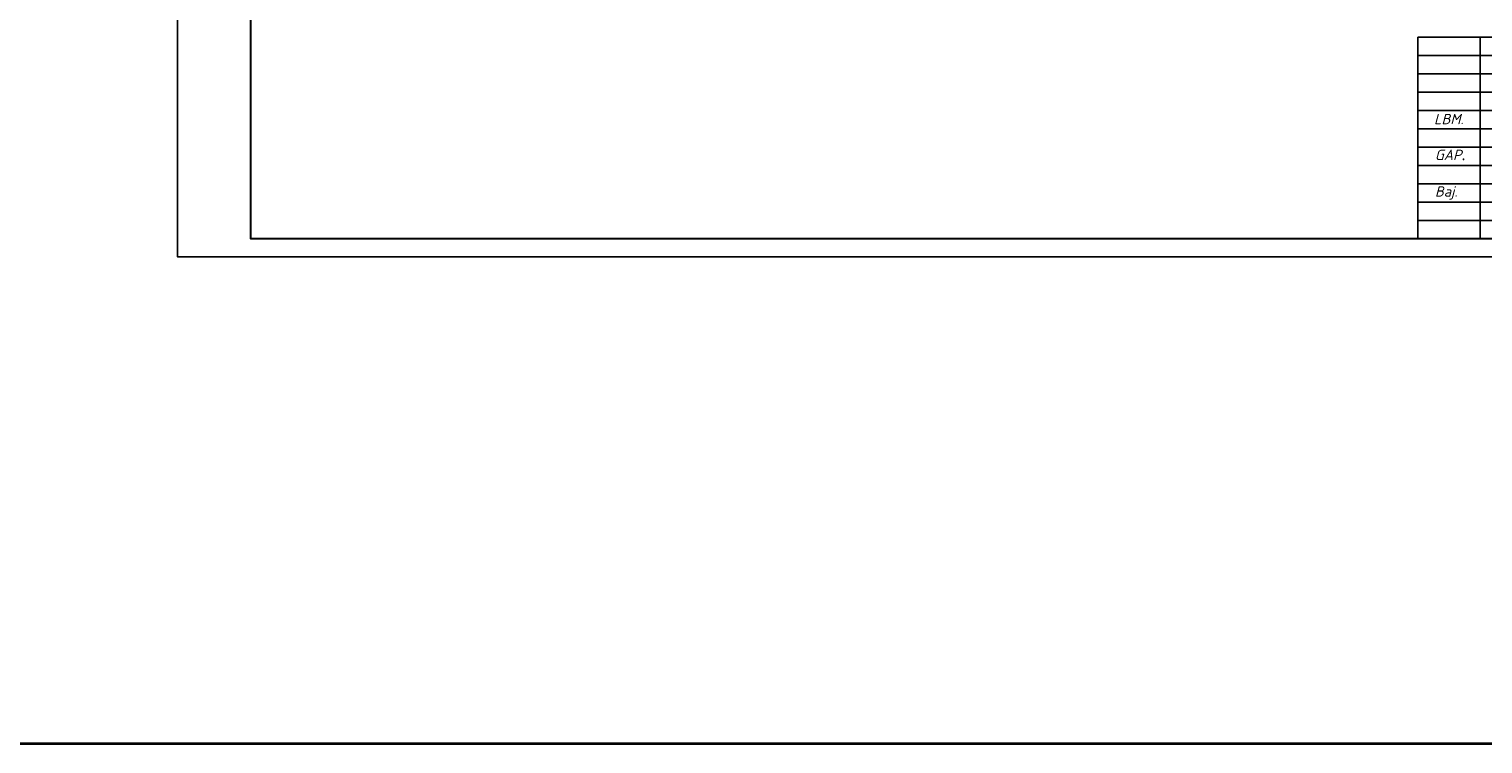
# Model space of a CAD drawing. Header units: millimetres. Extents: x 1114507 to 93926427, y 174473 to 817039.
# Tile 69 of 256: x 1736114 to 1775803, y 174473 to 193996. Entities that reach past the tile are written whole.
import ezdxf

# ---------------------------------------------------------------- set-up
doc = ezdxf.new("R2010")
doc.units = ezdxf.units.MM
doc.styles.get("Standard").update_dxf_attribs({"font": 'isocpeui.ttf'})
doc.styles.add('WMF-Times New Roman0', font='times.ttf')

msp = doc.modelspace()

# ---------------------------------------------------------------- linework, layer by layer
for p, q in [((1774028.2, 193771.9, 0), (1774028.2, 188271.9, 0)), ((1774028.2, 193771.9, 0), (1774028.2, 188271.9, 0)), ((1774028.2, 193771.9, 0), (1774028.2, 188271.9, 0)), ((1792528.2, 193771.9, 0), (1774028.2, 193771.9, 0)), ((1775728.2, 193771.9, 0), (1775728.2, 188271.9, 0)), ((1775728.2, 193771.9, 0), (1775728.2, 188271.9, 0)), ((1780528.2, 193271.9, 0), (1774028.2, 193271.9, 0)), ((1780528.2, 192771.9, 0), (1774028.2, 192771.9, 0)), ((1780528.2, 192271.9, 0), (1774028.2, 192271.9, 0)), ((1780528.2, 191771.9, 0), (1774028.2, 191771.9, 0)), ((1774028.2, 191271.9, 0), (1792528.2, 191271.9, 0)), ((1774028.2, 190771.9, 0), (1780528.2, 190771.9, 0)), ((1774028.2, 190271.9, 0), (1780528.2, 190271.9, 0)), ((1774028.2, 189771.9, 0), (1792528.2, 189771.9, 0)), ((1774028.2, 189271.9, 0), (1780528.2, 189271.9, 0)), ((1774028.2, 188771.9, 0), (1780528.2, 188771.9, 0))]:
    msp.add_line(p, q)
at = {"color": 0, "lineweight": 35, "ltscale": 100}
msp.add_lwpolyline([(1532886.8, 243083), (1943938.5, 243083), (1943938.5, 174473.3), (1532886.8, 174473.3)], close=True, dxfattribs=at)
at = {"color": 5, "elevation": 0}
msp.add_lwpolyline([(1740170.2, 217471.9), (1793028.2, 217471.9), (1793028.2, 187771.9), (1740170.2, 187771.9)], close=True, dxfattribs=at)
at = {"color": 5, "lineweight": 30, "elevation": 0}
msp.add_lwpolyline([(1742170.2, 216971.9), (1792528.2, 216971.9), (1792528.2, 188271.9), (1742170.2, 188271.9)], close=True, dxfattribs=at)
at = {"layer": 'Defpoints', "color": 3, "linetype": 'ByBlock', "elevation": 0}
msp.add_lwpolyline([(1740170.2, 217471.9), (1782170.2, 217471.9), (1782170.2, 187771.9), (1740170.2, 187771.9)], close=True, dxfattribs=at)

# ---------------------------------------------------------------- texts
at = {"style": 'WMF-Times New Roman0'}
for s, insert, char_height, width, attachment_point in [('\\pi924.6356;{\\fISOCPEUR|b0|i1|c0|p34;Samarqand viloyati Toyloq tumani "\\fISOCPEUR|b0|i1|c204|p34;Хо\\fISOCPEUR|b0|i1|c0|p34;n\\fISOCPEUR|b0|i1|c204|p34;с\\fISOCPEUR|b0|i1|c0|p34;h\\fISOCPEUR|b0|i1|c204|p34;о\\fISOCPEUR|b0|i1|c0|p34;rb\\fISOCPEUR|b0|i1|c204|p34;о\\fISOCPEUR|b0|i1|c0|p34;g\'" \\fISOCPEUR|b0|i1|c204|p34;М\\fISOCPEUR|b0|i1|c0|p34;FY dagi\\P            11-son maktabni rekonstruksiya qilish. \\P\\pi0;              (360 o\'quvchi o\'rinli qo\'shimcha bino qurish).}', (1617645.7, 191975.6, 0), 280, 25248.265, 4), ('\\pi924.6356;{\\fISOCPEUR|b0|i1|c0|p34;Samarqand viloyati Toyloq tumani "\\fISOCPEUR|b0|i1|c204|p34;Хо\\fISOCPEUR|b0|i1|c0|p34;n\\fISOCPEUR|b0|i1|c204|p34;с\\fISOCPEUR|b0|i1|c0|p34;h\\fISOCPEUR|b0|i1|c204|p34;о\\fISOCPEUR|b0|i1|c0|p34;rb\\fISOCPEUR|b0|i1|c204|p34;о\\fISOCPEUR|b0|i1|c0|p34;g\'" \\fISOCPEUR|b0|i1|c204|p34;М\\fISOCPEUR|b0|i1|c0|p34;FY dagi\\P            11-son maktabni rekonstruksiya qilish. \\P\\pi0;              (360 o\'quvchi o\'rinli qo\'shimcha bino qurish).}', (1664645.3, 191975.6, 0), 280, 25248.265, 4), ('\\pi924.6356;{\\fISOCPEUR|b0|i1|c0|p34;Samarqand viloyati Toyloq tumani "\\fISOCPEUR|b0|i1|c204|p34;Хо\\fISOCPEUR|b0|i1|c0|p34;n\\fISOCPEUR|b0|i1|c204|p34;с\\fISOCPEUR|b0|i1|c0|p34;h\\fISOCPEUR|b0|i1|c204|p34;о\\fISOCPEUR|b0|i1|c0|p34;rb\\fISOCPEUR|b0|i1|c204|p34;о\\fISOCPEUR|b0|i1|c0|p34;g\'" \\fISOCPEUR|b0|i1|c204|p34;М\\fISOCPEUR|b0|i1|c0|p34;FY dagi\\P            11-son maktabni rekonstruksiya qilish. \\P\\pi0;              (360 o\'quvchi o\'rinli qo\'shimcha bino qurish).}', (1722503.3, 191975.6, 0), 280, 25248.265, 4), ('\\pi2577.7728;{\\fTimes New Roman|b1|i0|c204|p18;\\C0;MCHJ\\P\\pi563.1768;\\C1;"PARVIZ  PROEKT  SERVIS"\\C0;\\P\\pi1876.6728;Samarqand sh.\\C256; }', (1624320.2, 189557.9, 0), 240, 5957.741, 1), ('\\pi2577.7728;{\\fTimes New Roman|b1|i0|c204|p18;\\C0;MCHJ\\P\\pi563.1768;\\C1;"PARVIZ  PROEKT  SERVIS"\\C0;\\P\\pi1876.6728;Samarqand sh.\\C256; }', (1671319.9, 189557.9, 0), 240, 5957.741, 1), ('\\pi2577.7728;{\\fTimes New Roman|b1|i0|c204|p18;\\C0;MCHJ\\P\\pi563.1768;\\C1;"PARVIZ  PROEKT  SERVIS"\\C0;\\P\\pi1876.6728;Samarqand sh.\\C256; }', (1729177.9, 189557.9, 0), 240, 5957.741, 1)]:
    msp.add_mtext(s, dxfattribs=dict(at, insert=insert, char_height=char_height, width=width, attachment_point=attachment_point))
at = {"width": 1251.396, "attachment_point": 1}
for s, insert, char_height in [('{\\C1;LBM.}', (1774468, 191680.6, 0), 282.86), ('{\\C1;GAP\\fTimes New Roman|b0|i0|c204|p18;.}', (1774492.5, 190702.3, 0), 282.857), ('{\\C1;Baj.}', (1774492.5, 189702.3, 0), 282.86)]:
    msp.add_mtext(s, dxfattribs=dict(at, insert=insert, char_height=char_height))

doc.saveas('drawing.dxf')
